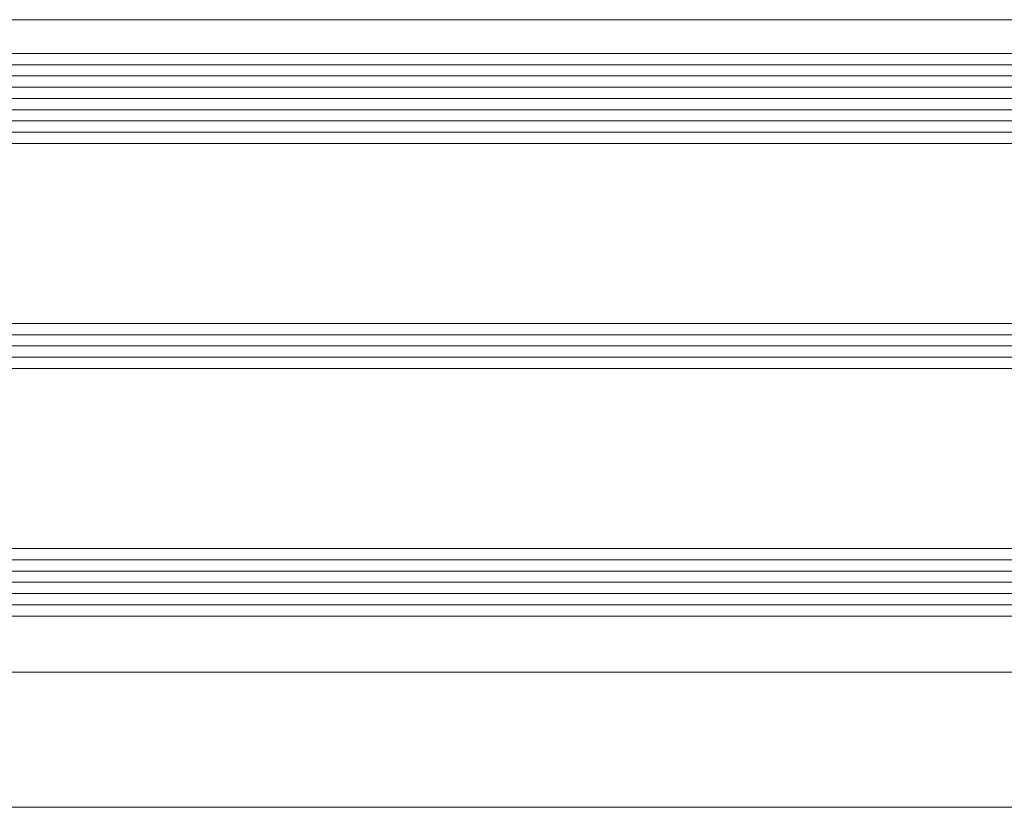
# Model space of a CAD drawing. Header units: millimetres. Extents: x -440702 to -371925, y -30726 to 14201.
# Tile 11 of 256: x -434839 to -434752, y -20076 to -20006. Entities that reach past the tile are written whole.
import ezdxf

# ---------------------------------------------------------------- set-up
doc = ezdxf.new("R2010")
doc.units = ezdxf.units.MM
doc.header["$MEASUREMENT"] = 0
doc.layers.add('New_A-13-UKS_Pen_No__250', color=7, linetype='Continuous', lineweight=13)

msp = doc.modelspace()

# ---------------------------------------------------------------- linework, layer by layer
at = {"layer": 'New_A-13-UKS_Pen_No__250', "color": 7, "linetype": 'Continuous', "lineweight": 13}
for p, q in [((-434740.216, -20005.905), (-435624.845, -20005.905)), ((-435637.845, -20008.905), (-434740.216, -20008.905)), ((-435637.845, -20009.905), (-434740.216, -20009.905)), ((-435637.845, -20010.905), (-434740.216, -20010.905)), ((-435637.845, -20011.905), (-434740.216, -20011.905)), ((-435637.845, -20012.905), (-434740.216, -20012.905)), ((-435637.845, -20013.905), (-434740.216, -20013.905)), ((-435637.845, -20014.905), (-434740.216, -20014.905)), ((-435637.845, -20015.905), (-434740.216, -20015.905)), ((-435637.845, -20016.905), (-434740.216, -20016.905)), ((-435637.845, -20032.905), (-434740.216, -20032.905)), ((-435637.845, -20033.905), (-434740.216, -20033.905)), ((-435637.845, -20034.905), (-434740.216, -20034.905)), ((-435637.845, -20035.905), (-434740.216, -20035.905)), ((-435637.845, -20036.905), (-434740.216, -20036.905)), ((-435637.845, -20052.905), (-434740.216, -20052.905)), ((-435637.845, -20053.905), (-434740.216, -20053.905)), ((-435637.845, -20054.905), (-434740.216, -20054.905)), ((-435637.845, -20055.905), (-434740.216, -20055.905)), ((-435637.845, -20056.905), (-434740.216, -20056.905)), ((-435637.845, -20057.905), (-434740.216, -20057.905)), ((-435637.845, -20058.905), (-434740.216, -20058.905)), ((-434740.216, -20063.905), (-435624.845, -20063.905)), ((-434740.216, -20075.905), (-435624.845, -20075.905))]:
    msp.add_line(p, q, dxfattribs=at)

doc.saveas('drawing.dxf')
